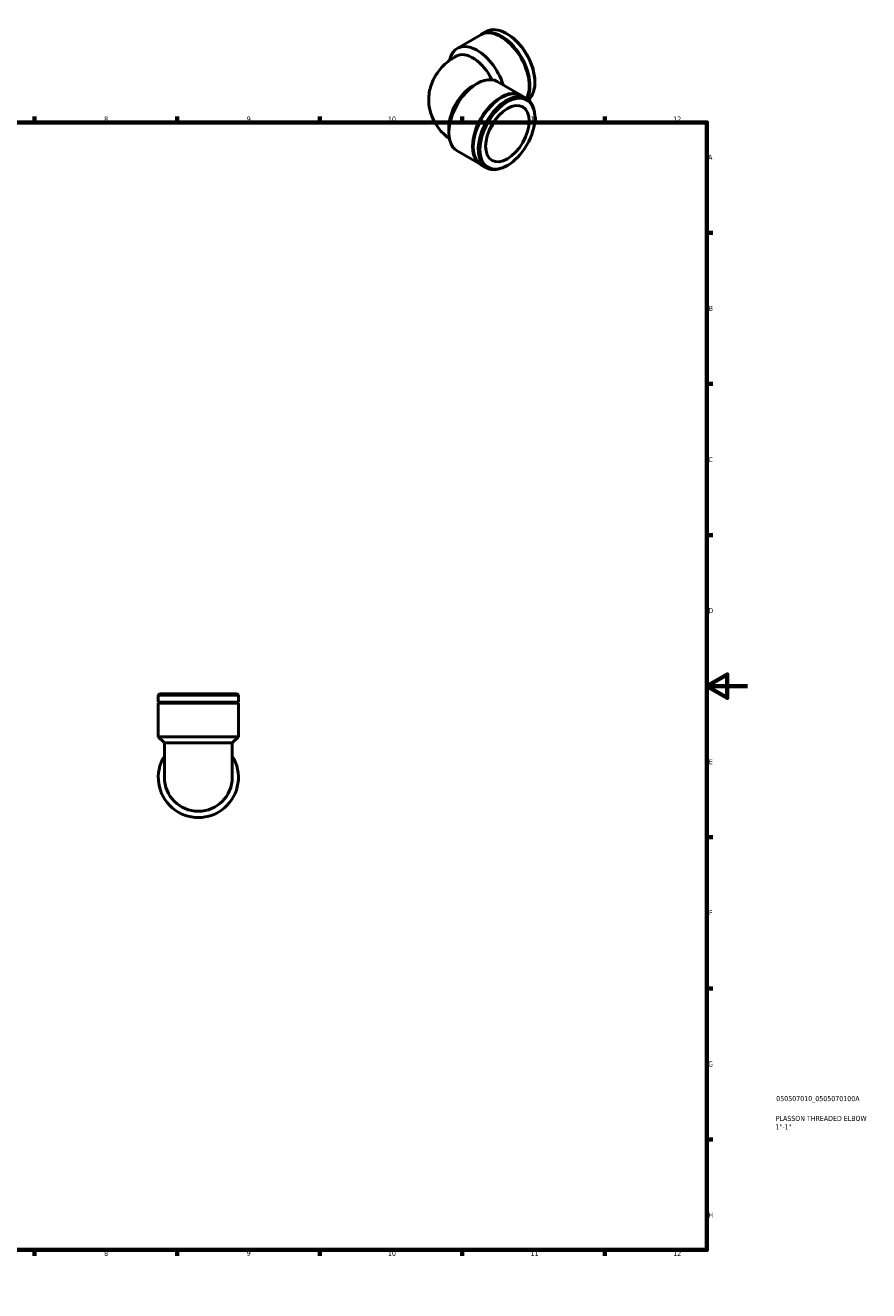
# Model space of a CAD drawing. Header units: millimetres. Extents: x 0 to 901, y 0 to 730.
# Tile 3 of 3: x 486 to 901, y 0 to 622. Entities that reach past the tile are written whole.
import ezdxf

# ---------------------------------------------------------------- set-up
doc = ezdxf.new("R2010")
doc.units = ezdxf.units.MM
for name, color, linetype, lineweight in [('Border (ISO)', 7, 'Continuous', 70), ('Title (ISO)', 7, 'Continuous', 50), ('Visible (ISO)', 7, 'Continuous', 50), ('Visible Narrow (ISO)', 7, 'Continuous', 35)]:
    doc.layers.add(name, color=color, linetype=linetype, lineweight=lineweight)
doc.styles.add('Note Text (ISO)', font='tahoma.ttf')

# ---------------------------------------------------------------- blocks, each defined once
blk = doc.blocks.new('Borders Default Border')
at = {"layer": 'Border (ISO)'}
for p, q in [((70.08, 574), (70.08, 576.9)), ((140.17, 574), (140.17, 576.9)), ((210.25, 574), (210.25, 576.9)), ((280.33, 574), (280.33, 576.9)), ((350.42, 574), (350.42, 576.9)), ((490.58, 574), (490.58, 576.9)), ((560.67, 574), (560.67, 576.9)), ((630.75, 574), (630.75, 576.9)), ((700.83, 574), (700.83, 576.9)), ((770.92, 574), (770.92, 576.9)), ((20, 519.75), (17.1, 519.75)), ((821, 519.75), (823.9, 519.75)), ((20, 445.5), (17.1, 445.5)), ((821, 445.5), (823.9, 445.5)), ((20, 371.25), (17.1, 371.25)), ((821, 371.25), (823.9, 371.25)), ((20, 222.75), (17.1, 222.75)), ((821, 222.75), (823.9, 222.75)), ((20, 148.5), (17.1, 148.5)), ((821, 148.5), (823.9, 148.5)), ((20, 74.25), (17.1, 74.25)), ((821, 74.25), (823.9, 74.25)), ((70.08, 20), (70.08, 17.1)), ((140.17, 20), (140.17, 17.1)), ((210.25, 20), (210.25, 17.1)), ((280.33, 20), (280.33, 17.1)), ((350.42, 20), (350.42, 17.1)), ((490.58, 20), (490.58, 17.1)), ((560.67, 20), (560.67, 17.1)), ((630.75, 20), (630.75, 17.1)), ((700.83, 20), (700.83, 17.1)), ((770.92, 20), (770.92, 17.1))]:
    blk.add_line(p, q, dxfattribs=at)
at = {"layer": 'Border (ISO)', "flags": 128}
for points in [[(420.5, 594), (420.5, 574), (414.73, 584), (426.27, 584), (420.5, 574)], [(20, 20), (20, 574), (821, 574), (821, 20), (20, 20)], [(0, 297), (20, 297), (10, 302.77), (10, 291.23), (20, 297)], [(841, 297), (821, 297), (831, 302.77), (831, 291.23), (821, 297)], [(420.5, 0), (420.5, 20), (414.73, 10), (426.27, 10), (420.5, 20)]]:
    blk.add_lwpolyline(points, dxfattribs=at)
at = {"layer": 'Border (ISO)', "color": 232, "true_color": 0xca0064, "char_height": 2.5, "attachment_point": 7, "style": 'Note Text (ISO)'}
for s, insert in [('1', (34.48, 574.4)), ('2', (104.37, 574.4)), ('3', (174.43, 574.35)), ('4', (244.42, 574.4)), ('5', (314.64, 574.35)), ('6', (384.66, 574.35)), ('7', (454.77, 574.4)), ('8', (524.81, 574.34)), ('9', (594.88, 574.35)), ('10', (664.29, 574.35)), ('11', (734.37, 574.4)), ('12', (804.46, 574.4)), ('A', (17.29, 555.62)), ('A', (821.59, 555.62)), ('B', (17.59, 481.38)), ('B', (821.89, 481.38)), ('C', (17.43, 407.08)), ('C', (821.73, 407.08)), ('D', (17.43, 332.88)), ('D', (821.73, 332.88)), ('E', (17.64, 258.63)), ('E', (821.94, 258.63)), ('F', (17.7, 184.38)), ('F', (822, 184.38)), ('G', (17.31, 110.08)), ('G', (821.61, 110.08)), ('H', (17.44, 35.88)), ('H', (821.74, 35.88)), ('1', (34.48, 17.1)), ('2', (104.37, 17.1)), ('3', (174.43, 17.05)), ('4', (244.42, 17.1)), ('5', (314.64, 17.05)), ('6', (384.66, 17.05)), ('7', (454.77, 17.1)), ('8', (524.81, 17.04)), ('9', (594.88, 17.05)), ('10', (664.29, 17.05)), ('11', (734.37, 17.1)), ('12', (804.46, 17.1))]:
    blk.add_mtext(s, dxfattribs=dict(at, insert=insert))
blk = doc.blocks.new('Title Blocks ISO')
at = {"layer": 'Title (ISO)', "color": 232, "true_color": 0xca0064, "style": 'Note Text (ISO)'}
for tag, p in [('PART_NUMBER_001', (34.08, 73.14)), ('DESCRIPTION_001', (33.84, 63.4)), ('DESCRIPTION_002', (33.71, 59.22))]:
    blk.add_attdef(tag, p, '', height=2.5, dxfattribs=at)

msp = doc.modelspace()

# ---------------------------------------------------------------- linework, layer by layer
at = {"layer": 'Visible (ISO)'}
for p, q in [((698.317, 610.378), (709.967, 617.086)), ((710.32, 617.29), (712.738, 618.682)), ((723.044, 617.438), (722.617, 617.685)), ((697.601, 606.47), (697.687, 606.519)), ((705.955, 591.855), (708.089, 593.093)), ((717.968, 594.09), (729.618, 587.381)), ((736.486, 594.096), (736.486, 593.602)), ((729.971, 587.178), (732.389, 585.785)), ((736.486, 576.247), (736.486, 576.74)), ((694.22, 571.477), (694.22, 569.01)), ((698.317, 559.965), (709.967, 553.257)), ((710.32, 553.053), (712.738, 551.661)), ((723.044, 552.905), (722.617, 552.657)), ((552.033, 293.185), (551.427, 292.579)), ((590.806, 292.579), (551.427, 292.579)), ((551.427, 289.16), (551.427, 292.579)), ((552.033, 293.185), (590.2, 293.185)), ((590.2, 293.185), (590.806, 292.579)), ((590.806, 289.16), (590.806, 292.579)), ((590.806, 289.16), (551.427, 289.16)), ((551.927, 288.91), (551.427, 289.16)), ((551.927, 288.91), (551.427, 288.66)), ((590.806, 288.66), (551.427, 288.66)), ((551.427, 272.185), (551.427, 288.66)), ((590.306, 288.91), (551.927, 288.91)), ((590.306, 288.91), (590.806, 289.16)), ((590.306, 288.91), (590.806, 288.66)), ((590.806, 272.185), (590.806, 288.66)), ((590.806, 272.185), (551.427, 272.185)), ((554.456, 269.156), (551.427, 272.185)), ((587.777, 269.156), (554.456, 269.156)), ((554.456, 269.035), (554.456, 269.156)), ((554.456, 269.035), (554.456, 252.185)), ((587.777, 269.156), (590.806, 272.185)), ((587.777, 269.035), (587.777, 269.156)), ((587.777, 252.185), (587.777, 269.035))]:
    msp.add_line(p, q, dxfattribs=at)
for radius, start, end in [(19.689, 147.795772, 32.204228), (16.66, 180, 0)]:
    msp.add_arc((571.117, 252.185), radius, start, end, dxfattribs=at)
for centre, major_axis, start_param, end_param in [((722.563, 601.62), (-9.826, 17.062), 3.2363483, 6.2831853), ((719.792, 600.024), (-9.826, 17.062), 3.4801013, 6.2831853), ((720.146, 600.227), (-9.826, 17.062), 3.4517012, 6.3011084), ((722.992, 601.866), (-9.523, 16.537), 3.9289245, 5.4958534), ((708.143, 593.315), (-9.826, 17.062), 4.3400266, 6.8655843), ((706.001, 592.082), (-8.314, 14.437), 4.5804972, 6.2831853), ((708.143, 577.027), (9.826, 17.062), 0, 3.1415927), ((706.001, 578.261), (-8.314, -14.437), 3.9289245, 5.4958534), ((720.146, 570.115), (9.826, 17.062), 0, 3.1415927), ((719.792, 570.319), (9.826, 17.062), 6.2652622, 9.4427011), ((722.563, 568.723), (9.826, 17.062), 5.4958534, 10.2121098), ((708.143, 577.027), (7.558, 13.125), 4.5048881, 4.9198898)]:
    msp.add_ellipse(centre, major_axis=major_axis, ratio=0.5780931, start_param=start_param, end_param=end_param, dxfattribs=at)
for major_axis in [(-9.523, -16.537), (-7.558, -13.125)]:
    msp.add_ellipse((722.992, 568.476), major_axis=major_axis, ratio=0.5780931, dxfattribs=at)
msp.add_open_spline([(694.512, 565.902), (693.058, 566.988), (691.649, 568.246), (688.366, 571.957), (686.605, 574.73), (684.674, 580.454), (684.244, 583.178), (684.412, 588.403), (684.935, 590.886), (686.704, 595.568), (687.995, 597.719), (691.246, 601.821), (693.286, 603.616), (696.122, 605.579), (696.858, 606.042), (697.601, 606.47)], degree=3, knots=[3.2703768, 3.2703768, 3.2703768, 3.2703768, 3.4557519, 3.4557519, 3.7351216, 3.7351216, 3.9454603, 3.9454603, 4.1412376, 4.1412376, 4.3551654, 4.3551654, 4.6209649, 4.6209649, 4.712389, 4.712389, 4.712389, 4.712389], dxfattribs=at)
at = {"layer": 'Visible Narrow (ISO)'}
msp.add_line((587.571, 269.035), (554.662, 269.035), dxfattribs=at)
for centre, major_axis, start_param, end_param in [((705.915, 592.033), (-8.314, 14.437), 4.5847098, 6.2831853), ((705.915, 578.31), (-8.314, -14.437), 3.8083785, 5.6163995)]:
    msp.add_ellipse(centre, major_axis=major_axis, ratio=0.5780931, start_param=start_param, end_param=end_param, dxfattribs=at)

# ---------------------------------------------------------------- block references
msp.add_blockref('Borders Default Border', (0, 0))
msp.add_blockref('Title Blocks ISO', (821, 20)).add_auto_attribs({'PART_NUMBER_001': '050507010_0505070100A', 'DESCRIPTION_001': 'PLASSON THREADED ELBOW', 'DESCRIPTION_002': '1"-1"'})

doc.saveas('drawing.dxf')
